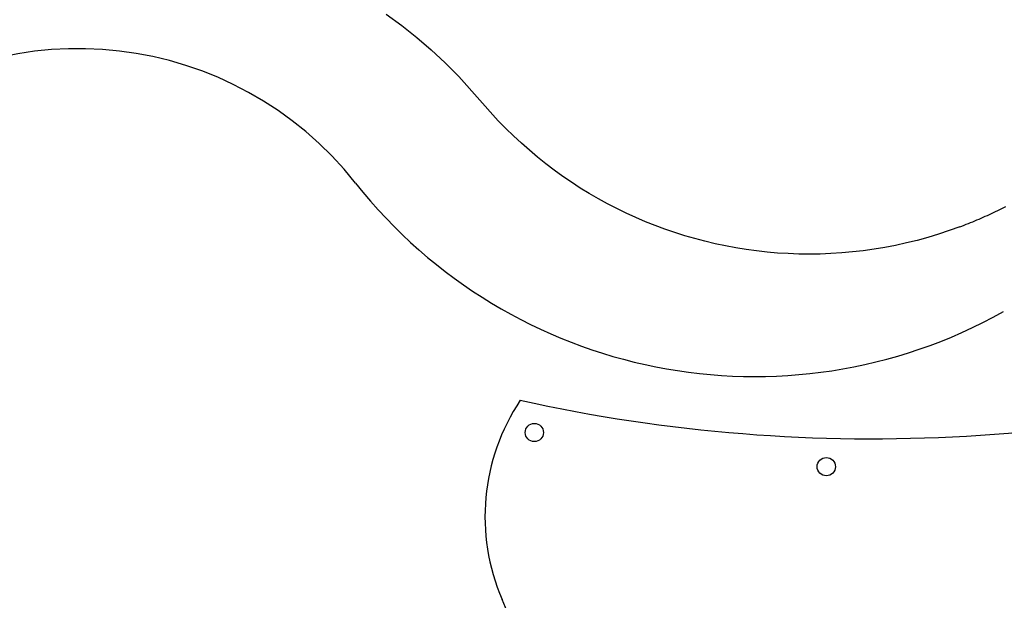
# Model space of a CAD drawing. Extents: x 25 to 1178, y 10 to 839.
# Tile 7 of 18: x 239 to 411, y 552 to 654. Entities that reach past the tile are written whole.
import ezdxf

# ---------------------------------------------------------------- set-up
doc = ezdxf.new("R2010")
doc.units = 0
doc.header["$LTSCALE"] = 10
doc.layers.get('0').update_dxf_attribs({"linetype": 'CONTINUOUS'})

msp = doc.modelspace()

# ---------------------------------------------------------------- linework, layer by layer
at = {"color": 7}
msp.add_line((314.551, 645.095), (314.551, 645.095), dxfattribs=at)
at = {"color": 3}
for points in [[(303.137, 654.715, 0), (305.837, 652.728, 0), (308.459, 650.64, 0), (311, 648.454, 0), (313.455, 646.172, 0), (315.821, 643.799, 0), (322.753, 636.045, 0)], [(403.547, 617.469, 0), (401.689, 616.799, 0), (399.824, 616.181, 0), (397.951, 615.614, 0), (396.074, 615.099, 0), (394.192, 614.635, 0), (392.306, 614.222, 0), (390.419, 613.858, 0), (388.531, 613.544, 0), (386.643, 613.279, 0), (384.756, 613.063, 0), (382.871, 612.895, 0), (380.988, 612.776, 0), (379.11, 612.703, 0), (377.236, 612.678, 0), (375.367, 612.7, 0), (373.505, 612.768, 0), (371.65, 612.881, 0), (369.802, 613.04, 0), (367.963, 613.245, 0), (366.133, 613.494, 0), (364.314, 613.787, 0), (362.505, 614.124, 0), (360.707, 614.505, 0), (358.921, 614.93, 0), (357.149, 615.397, 0), (355.389, 615.908, 0), (353.644, 616.46, 0), (351.913, 617.055, 0), (350.198, 617.692, 0), (348.498, 618.37, 0), (346.816, 619.09, 0), (345.151, 619.851, 0), (343.504, 620.652, 0), (341.876, 621.495, 0), (340.267, 622.378, 0), (338.678, 623.301, 0), (337.11, 624.264, 0), (335.564, 625.266, 0), (334.041, 626.309, 0), (332.54, 627.391, 0), (331.063, 628.511, 0), (329.612, 629.671, 0), (328.185, 630.87, 0), (326.785, 632.106, 0), (325.413, 633.382, 0), (324.068, 634.695, 0), (322.753, 636.045, 0)], [(403.547, 617.469, 0), (403.926, 617.612, 0), (404.304, 617.758, 0), (404.68, 617.905, 0), (405.055, 618.054, 0), (405.429, 618.205, 0), (405.802, 618.357, 0), (406.173, 618.512, 0), (406.544, 618.668, 0), (406.913, 618.826, 0), (407.281, 618.986, 0), (407.647, 619.148, 0), (408.013, 619.312, 0), (408.378, 619.478, 0), (408.741, 619.645, 0), (409.104, 619.814, 0), (409.465, 619.986, 0), (409.826, 620.159, 0), (410.186, 620.334, 0), (410.544, 620.511, 0), (410.902, 620.69, 0), (411.259, 620.87, 0), (411.615, 621.053, 0)]]:
    msp.add_polyline3d(points, dxfattribs=at)
at = {"color": 2}
for centre in [(329.056, 581.431), (380.17, 575.449)]:
    msp.add_circle(centre, 1.6, dxfattribs=at)
at = {"color": 6}
for centre, radius, start, end in [((249.17, 586.777), 61.909, 38.27441, 128.27441), ((367.657, 680.267), 89.02, 218.27441, 299.27442)]:
    msp.add_arc(centre, radius, start, end, dxfattribs=at)
at = {"color": 2}
for centre, radius, start, end in [((388.201, 865.404), 285.066, 257.5205, 289.12574), ((357.101, 566.698), 36.68, 146.25578, 203.27032), ((183.593, 491.759), 152.321, 338.07296, 23.3812)]:
    msp.add_arc(centre, radius, start, end, dxfattribs=at)

doc.saveas('drawing.dxf')
